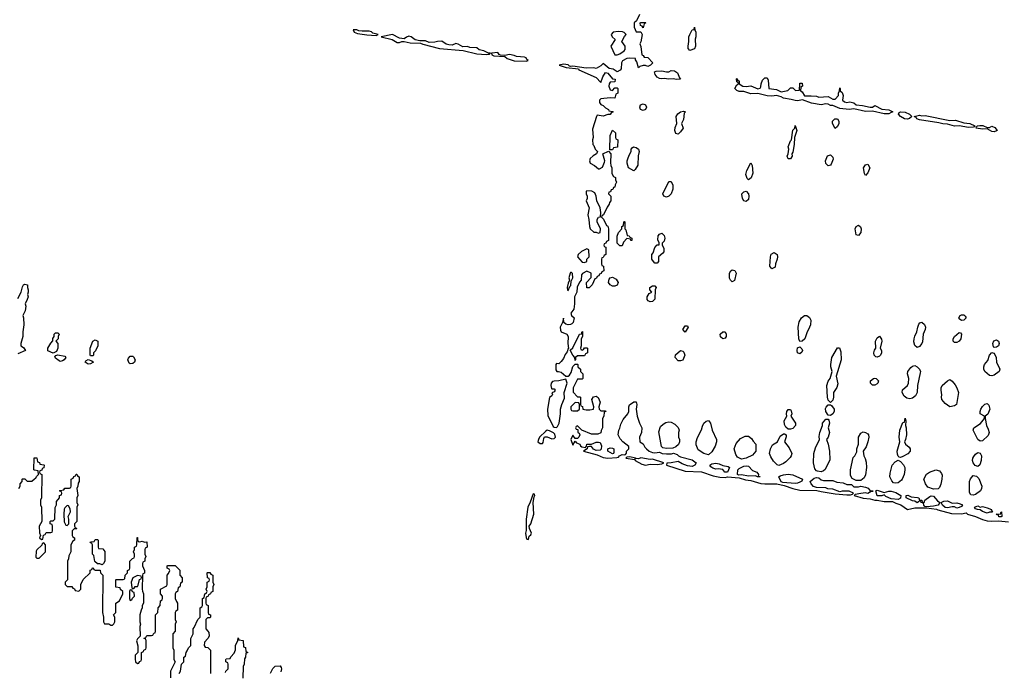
# Model space of a CAD drawing. Header units: inches. Extents: x 2701323 to 2964515, y 494916 to 722124.
# Tile 139 of 256: x 2737465 to 2745876, y 691328 to 696898. Entities that reach past the tile are written whole.
import ezdxf

# ---------------------------------------------------------------- set-up
doc = ezdxf.new("R2010")
doc.units = ezdxf.units.IN
doc.header["$MEASUREMENT"] = 0
doc.layers.add('C7639', color=7, linetype='Continuous')
doc.layers.add('C7649', color=7, linetype='Continuous')

msp = doc.modelspace()

# ---------------------------------------------------------------- linework, layer by layer
at = {"layer": 'C7639', "color": 2, "elevation": 6}
for points in [[(2737450, 694514), (2737478, 694570), (2737490, 694614), (2737498, 694630), (2737510, 694638), (2737531.3, 694630), (2737531.3, 694610), (2737538, 694590), (2737538, 694570), (2737531.3, 694550), (2737536, 694530), (2737530, 694506), (2737511.3, 694470), (2737516, 694450), (2737511.3, 694410), (2737492, 694370), (2737498, 694350), (2737501, 694290), (2737491.3, 694230), (2737491.3, 694190), (2737474, 694130), (2737474, 694110), (2737496.9, 694096.9), (2737514, 694070), (2737450, 694042.7)], [(2737458, 692890), (2737468, 692910), (2737468, 692930), (2737486, 692950), (2737486, 692970), (2737490, 692974), (2737510, 692974), (2737530, 692954), (2737570, 692954), (2737590, 692974), (2737602, 692978), (2737607.3, 692992.7), (2737626, 693010), (2737622, 693042), (2737590, 693046), (2737586, 693050), (2737587.3, 693152.7), (2737612.7, 693152.7), (2737618, 693118), (2737632.7, 693112.7), (2737638, 693098), (2737670, 693094), (2737674, 693090), (2737670, 693066), (2737658, 693062), (2737652.7, 693047.3), (2737638, 693042), (2737634, 693030), (2737638, 693018), (2737654, 693010), (2737652, 692810), (2737642, 692790), (2737642, 692750), (2737652, 692730), (2737654, 692610), (2737632, 692570), (2737632.7, 692512.7), (2737642, 692490), (2737634, 692470), (2737650, 692454), (2737662, 692458), (2737667.3, 692492.7), (2737682, 692498), (2737690, 692514), (2737730, 692514), (2737742, 692518), (2737746, 692530), (2737746, 692570), (2737742, 692582), (2737726, 692590), (2737726, 692610), (2737730, 692614), (2737750, 692614), (2737766, 692630), (2737767.3, 692727.3), (2737778, 692750), (2737780.4, 692779.6), (2737806, 692810), (2737806, 692830), (2737822, 692838), (2737826, 692850), (2737822, 692862), (2737806, 692870), (2737810, 692874), (2737842, 692878), (2737850, 692894), (2737890, 692894), (2737902, 692898), (2737906, 692910), (2737906, 692970), (2737922, 692978), (2737927.3, 692992.7), (2737942, 692998), (2737947.3, 693012.7), (2737952.7, 693012.7), (2737958, 692998), (2737971.6, 692991.6), (2737972, 692950), (2737963.6, 692936.4), (2737962, 692910), (2737954, 692890), (2737962, 692830), (2737952, 692810), (2737952, 692770), (2737962, 692750), (2737954, 692730), (2737954, 692610), (2737934, 692590), (2737934, 692570), (2737938, 692558), (2737954, 692550), (2737950, 692546), (2737930, 692546), (2737914, 692530), (2737914, 692490), (2737918, 692478), (2737934, 692470), (2737934, 692450), (2737918, 692442), (2737902, 692410), (2737902, 692350), (2737883.6, 692316.4), (2737882, 692290), (2737874, 692270), (2737874, 692110), (2737854, 692090), (2737854, 692070), (2737870, 692054), (2737910, 692054), (2737918, 692038), (2737932.7, 692032.7), (2737938, 692018), (2737970, 692014), (2737986, 692030), (2737988.4, 692071.6), (2738008.4, 692111.6), (2738066, 692170), (2738067.3, 692192.7), (2738082, 692198), (2738087.3, 692212.7), (2738092.7, 692212.7), (2738098, 692198), (2738110, 692194), (2738152.7, 692192.7), (2738154, 692170), (2738174, 692150), (2738172, 691830), (2738182, 691790), (2738182, 691750), (2738190, 691734), (2738227.3, 691732.7), (2738243.6, 691723.6), (2738256.4, 691723.6), (2738270, 691734), (2738278, 691750), (2738278, 691790), (2738266, 691810), (2738286, 691830), (2738286, 691910), (2738318, 691930), (2738346, 691990), (2738346, 692010), (2738327.3, 692027.3), (2738322, 692042), (2738287.3, 692047.3), (2738286, 692110), (2738290, 692114), (2738350, 692114), (2738362, 692118), (2738366, 692150), (2738386, 692170), (2738386, 692190), (2738402, 692198), (2738406, 692210), (2738406, 692270), (2738427.3, 692292.7), (2738442, 692298), (2738446, 692310), (2738446, 692330), (2738438, 692350), (2738446, 692370), (2738446, 692390), (2738462, 692398), (2738466, 692410), (2738467.3, 692472.7), (2738471, 692471), (2738472, 692468), (2738472, 692452), (2738478, 692438), (2738490, 692434), (2738510, 692442), (2738530, 692432), (2738550, 692434), (2738554, 692390), (2738538, 692382), (2738534, 692370), (2738534, 692330), (2738542, 692310), (2738534, 692290), (2738534, 692270), (2738518, 692262), (2738514, 692250), (2738514, 692230), (2738532, 692190), (2738532, 692168), (2738518, 692162), (2738514, 692150), (2738512, 692030), (2738512.7, 692012.7), (2738522, 691990), (2738522, 691910), (2738512, 691890), (2738512, 691870), (2738502, 691850), (2738492, 691810), (2738492, 691750), (2738498, 691730), (2738492, 691710), (2738494, 691630), (2738470, 691606), (2738462, 691590), (2738472.7, 691547.3), (2738474, 691490), (2738452.7, 691467.3), (2738452.7, 691432.7), (2738454, 691410), (2738470, 691394), (2738482, 691398), (2738487.3, 691412.7), (2738502, 691418), (2738506, 691430), (2738506, 691490), (2738522, 691498), (2738526, 691510), (2738542, 691518), (2738546, 691530), (2738546, 691590), (2738542, 691602), (2738527.3, 691607.3), (2738527.3, 691612.7), (2738542, 691618), (2738550, 691634), (2738590, 691634), (2738602, 691638), (2738610, 691654), (2738622, 691658), (2738626, 691670), (2738626, 691810), (2738646, 691830), (2738648.4, 691871.6), (2738666, 691890), (2738668.4, 691931.6), (2738682, 691938), (2738686, 691950), (2738686, 691970), (2738668, 691990), (2738668, 692030), (2738722, 692058), (2738726, 692070), (2738726, 692150), (2738736.4, 692163.6), (2738746, 692190), (2738742, 692202), (2738726, 692210), (2738726, 692230), (2738730, 692234), (2738792.7, 692232.7), (2738831.6, 692191.6), (2738834, 692150), (2738852.7, 692127.3), (2738854, 692090), (2738838, 692082), (2738834, 692050), (2738818, 692042), (2738814, 692010), (2738798, 692002), (2738794, 691990), (2738794, 691950), (2738803.6, 691923.6), (2738814, 691910), (2738814, 691850), (2738798, 691842), (2738794, 691830), (2738794, 691770), (2738802, 691750), (2738794, 691730), (2738792, 691670), (2738774, 691650), (2738772, 691530), (2738782, 691510), (2738782, 691430), (2738794, 691410), (2738752, 691330), (2738752.7, 691272.7)], [(2738826, 691310), (2738838, 691330), (2738846, 691390), (2738866, 691410), (2738866, 691450), (2738882, 691458), (2738886, 691490), (2738896.4, 691503.6), (2738906, 691530), (2738926, 691550), (2738928, 691610), (2738946, 691650), (2738946, 691690), (2738956.4, 691703.6), (2738986, 691770), (2739006, 691790), (2739006, 691870), (2739022, 691878), (2739026, 691890), (2739026, 691950), (2739042, 691958), (2739046, 691990), (2739062, 691998), (2739066, 692010), (2739058, 692030), (2739066, 692050), (2739066, 692090), (2739082, 692098), (2739086, 692110), (2739082, 692122), (2739068.4, 692128.4), (2739066, 692170), (2739070, 692174), (2739090, 692174), (2739098, 692158), (2739114, 692150), (2739114, 692090), (2739122, 692070), (2739114, 692050), (2739114, 692010), (2739098, 692002), (2739094, 691990), (2739078, 691982), (2739074, 691970), (2739058, 691962), (2739054, 691950), (2739054, 691910), (2739058, 691898), (2739074, 691890), (2739074, 691830), (2739078, 691818), (2739094, 691810), (2739094, 691790), (2739090, 691786), (2739070, 691786), (2739054, 691770), (2739054, 691690), (2739072.7, 691672.7), (2739079.6, 691659.6), (2739082, 691630), (2739072.7, 691607.3), (2739043.6, 691576.4), (2739042, 691550), (2739050, 691534), (2739072.7, 691532.7), (2739094, 691510), (2739094, 691310)], [(2739222, 691318), (2739226, 691330), (2739246, 691350), (2739246, 691390), (2739242, 691402), (2739226, 691410), (2739226, 691430), (2739230, 691434), (2739262, 691438), (2739267.3, 691452.7), (2739296.4, 691483.6), (2739307.3, 691512.7), (2739308, 691550), (2739327.3, 691592.7), (2739330, 691614), (2739338, 691598), (2739372.7, 691592.7), (2739378, 691538), (2739392.7, 691532.7), (2739398, 691498), (2739412, 691492), (2739410, 691486), (2739398, 691482), (2739394, 691450), (2739384.7, 691435.3), (2739382, 691390), (2739374, 691370), (2739372, 691270)], [(2739608.4, 691311.6), (2739627.3, 691352.7), (2739647.3, 691372.7), (2739690, 691374), (2739699.6, 691359.6), (2739702, 691350), (2739696.9, 691323.1)]]:
    msp.add_lwpolyline(points, dxfattribs=at)
for points in [[(2737750, 694048), (2737706, 694066), (2737706, 694090), (2737730, 694134), (2737747.3, 694152.7), (2737748.4, 694171.6), (2737758, 694190), (2737758, 694210), (2737770, 694222), (2737790, 694222), (2737802, 694210), (2737794, 694190), (2737794, 694170), (2737774, 694150), (2737791.3, 694131.3), (2737791.3, 694088.7), (2737778, 694062)], [(2738070, 694026), (2738066, 694030), (2738068, 694090), (2738089.1, 694150.9), (2738110, 694162), (2738131, 694151), (2738131, 694109), (2738111.6, 694068.4), (2738094, 694050), (2738094, 694030), (2738090, 694026)], [(2737810, 693977.2), (2737801.5, 693981.5), (2737770, 694004), (2737765.2, 694014.8), (2737773.6, 694026.4), (2737790, 694034), (2737850, 694022), (2737858, 694010), (2737844.7, 693990), (2737830, 693981.2)], [(2738050, 693954), (2738025.2, 693970), (2738030, 693982), (2738050, 693994), (2738082, 693982), (2738094, 693970), (2738090, 693968.7), (2738070, 693955.3)], [(2738410, 693955.3), (2738401.2, 693961.2), (2738388, 693990), (2738394.6, 694005.4), (2738410, 694022), (2738430, 694022), (2738436.9, 694016.9), (2738451, 693991), (2738444.7, 693970), (2738430, 693959)], [(2737870, 692746), (2737850, 692726), (2737845.4, 692714.6), (2737842, 692670), (2737845.4, 692605.4), (2737858, 692578), (2737870, 692574), (2737886, 692590), (2737886, 692630), (2737878, 692650), (2737898, 692690), (2737896.4, 692716.4), (2737882, 692742)], [(2738170, 692238), (2738150, 692246), (2738130, 692246), (2738107.3, 692267.3), (2738098, 692318), (2738086, 692330), (2738086, 692410), (2738082, 692422), (2738066, 692430), (2738070, 692434), (2738102, 692438), (2738110, 692454), (2738130, 692454), (2738134, 692450), (2738134, 692390), (2738138, 692378), (2738174, 692374), (2738192, 692352), (2738191.1, 692268.9), (2738182, 692250)], [(2737670, 692426), (2737658, 692422), (2737652.7, 692407.3), (2737610, 692366), (2737605.4, 692354.6), (2737603.6, 692303.6), (2737610, 692294), (2737630, 692294), (2737686, 692350), (2737686, 692410)], [(2738470, 692148), (2738430, 692126), (2738418, 692090), (2738422, 692042), (2738430, 692034), (2738442, 692038), (2738450, 692054), (2738470, 692054), (2738476.4, 692063.6), (2738488.4, 692111.6), (2738502, 692118), (2738506, 692130), (2738502, 692142)], [(2738410, 692026), (2738402, 692010), (2738402, 691950), (2738410, 691934), (2738422, 691938), (2738427.3, 691952.7), (2738446, 691970), (2738442, 692002), (2738427.3, 692007.3), (2738422, 692022)]]:
    msp.add_lwpolyline(points, close=True, dxfattribs=at)
at = {"layer": 'C7649', "color": 2, "elevation": 10}
msp.add_lwpolyline([(2742758, 696942), (2742732.7, 696887.3), (2742714, 696870), (2742712.7, 696832.7), (2742730, 696794), (2742770, 696794), (2742782, 696770), (2742770.9, 696709.1), (2742762, 696690), (2742771.3, 696668.7), (2742778, 696598), (2742792, 696592), (2742798, 696578), (2742830, 696574), (2742874, 696530), (2742854, 696510), (2742830, 696498), (2742810, 696506), (2742790, 696506), (2742763.6, 696496.4), (2742750, 696486), (2742736.4, 696536.4), (2742726, 696554), (2742726, 696566), (2742670, 696569), (2742650, 696565.2), (2742615.5, 696544.5), (2742606.8, 696530), (2742602.5, 696477.5), (2742594.4, 696465.6), (2742570, 696452), (2742535.6, 696475.6), (2742501, 696481), (2742450, 696522.7), (2742430, 696503.7), (2742390, 696481.2), (2742370, 696485.2), (2742304.1, 696484.1), (2742190, 696501.2), (2742170, 696497.2), (2742160.2, 696500.2), (2742150, 696512.7), (2742110, 696516), (2742074, 696510), (2742134, 696490), (2742236.9, 696476.9), (2742242, 696470), (2742390, 696404.7), (2742430, 696362), (2742446, 696410), (2742470, 696447.3), (2742490, 696439.1), (2742530, 696390.7), (2742551.3, 696390), (2742550, 696366), (2742510, 696364), (2742500.7, 696350), (2742498, 696330), (2742510, 696298.8), (2742530, 696292), (2742550, 696314), (2742570, 696314), (2742574, 696310), (2742574, 696270), (2742558, 696262), (2742550, 696226), (2742508.4, 696228.4), (2742430, 696222), (2742418, 696210), (2742418, 696190), (2742430, 696172), (2742450, 696164.7), (2742470, 696144.7), (2742494, 696130), (2742498, 696118), (2742530, 696114), (2742534, 696110), (2742518, 696102), (2742510, 696086), (2742490, 696088), (2742450, 696073.2), (2742398, 696082), (2742391.1, 696068.9), (2742358.8, 695961.2), (2742362.8, 695890), (2742357.3, 695870), (2742362, 695830), (2742370, 695822), (2742381, 695790), (2742401, 695770), (2742391.3, 695750), (2742364.9, 695735.1), (2742338, 695710), (2742331.3, 695690), (2742338, 695670), (2742374.8, 695650), (2742410, 695622), (2742416.4, 695623.6), (2742442, 695638), (2742460.4, 695679.6), (2742462, 695690), (2742446, 695750), (2742494, 695774), (2742514, 695750), (2742512.7, 695672.7), (2742514, 695650), (2742522, 695630), (2742523.6, 695583.6), (2742538, 695558), (2742554, 695550), (2742554, 695530), (2742562, 695510), (2742552.7, 695487.3), (2742550, 695466), (2742538, 695462), (2742532.7, 695447.3), (2742518, 695442), (2742512.7, 695427.3), (2742498, 695422), (2742494, 695410), (2742514, 695390), (2742514, 695350), (2742503.6, 695336.4), (2742499.6, 695320.4), (2742483.6, 695296.4), (2742451.6, 695228.4), (2742438, 695222), (2742434, 695210), (2742451.6, 695191.6), (2742478, 695138), (2742490, 695134), (2742494, 695110), (2742494, 695010), (2742478, 695002), (2742472.7, 694987.3), (2742458, 694982), (2742454, 694970), (2742458, 694958), (2742472, 694952), (2742472, 694890), (2742458, 694882), (2742450, 694866), (2742438, 694862), (2742434, 694850), (2742434, 694810), (2742438, 694798), (2742452, 694790), (2742454, 694750), (2742438, 694742), (2742432.7, 694727.3), (2742418, 694722), (2742412.7, 694707.3), (2742398, 694702), (2742392.7, 694687.3), (2742378, 694682), (2742354, 694630), (2742330, 694606), (2742310, 694606), (2742308, 694650), (2742347.3, 694692.7), (2742346, 694730), (2742310, 694748), (2742271.6, 694728.4), (2742263.6, 694716.4), (2742262, 694670), (2742246.4, 694653.6), (2742227.3, 694612.7), (2742222.8, 694570), (2742202.8, 694530), (2742204.4, 694470), (2742197.6, 694422.4), (2742172, 694390), (2742178, 694370), (2742202, 694350), (2742192, 694310), (2742182, 694298), (2742170, 694293.2), (2742150, 694288.7), (2742130, 694294), (2742114, 694310), (2742110, 694346), (2742102, 694310), (2742082.8, 694270), (2742084, 694244), (2742090.9, 694230.9), (2742138, 694210), (2742150.8, 694190), (2742147.7, 694130), (2742154, 694086), (2742150, 694086), (2742141.4, 694058.6), (2742123.4, 694036.6), (2742110, 694002), (2742090, 693975.3), (2742070, 693955.3), (2742050, 693958), (2742044.7, 693950), (2742044.7, 693904.7), (2742052, 693892), (2742068, 693892), (2742090, 693884), (2742130, 693851), (2742148.9, 693851.1), (2742160.2, 693859.8), (2742176.5, 693883.5), (2742190, 693932), (2742210, 693954), (2742230, 693954), (2742234, 693950), (2742234, 693930), (2742254, 693910), (2742254, 693890), (2742274, 693870), (2742274, 693830), (2742270, 693826), (2742230, 693826), (2742192, 693750), (2742192.7, 693712.7), (2742230, 693674), (2742250, 693674), (2742254, 693670), (2742254, 693610), (2742258, 693598), (2742271.6, 693591.6), (2742274, 693570), (2742302.8, 693562.8), (2742336.5, 693563.5), (2742366, 693570), (2742368, 693590), (2742353.2, 693650), (2742366.3, 693673.7), (2742390, 693678.8), (2742407.1, 693667.1), (2742422.8, 693630), (2742412, 693590), (2742414, 693570), (2742430, 693554), (2742470, 693554), (2742472, 693550), (2742458, 693542), (2742454, 693510), (2742442, 693490), (2742442, 693410), (2742432.7, 693387.3), (2742430, 693366), (2742404.7, 693355.3), (2742350, 693355.1), (2742268, 693388), (2742230, 693426), (2742218, 693422), (2742214, 693410), (2742218, 693398), (2742234, 693394), (2742234, 693370), (2742243.6, 693363.6), (2742251, 693350), (2742242, 693330), (2742230, 693318), (2742210, 693318), (2742190, 693346), (2742172, 693310), (2742190, 693262), (2742210, 693294), (2742222, 693282), (2742251, 693270), (2742256, 693256), (2742266.8, 693246.8), (2742298, 693242), (2742308, 693252), (2742308.7, 693270), (2742350, 693270.6), (2742390, 693285.5), (2742410, 693287.7), (2742423.5, 693283.5), (2742434.4, 693254.4), (2742432.7, 693227.3), (2742422, 693218), (2742390, 693214.5), (2742367.2, 693227.2), (2742350, 693248.7), (2742331.6, 693248.4), (2742314, 693246), (2742312, 693230), (2742282, 693210), (2742397.1, 693177.1), (2742450, 693154.8), (2742490, 693150.8), (2742565.2, 693154.8), (2742580.4, 693159.6), (2742589.1, 693170.9), (2742610, 693181), (2742630, 693178), (2742639, 693181), (2742648.7, 693191.3), (2742649, 693210), (2742669.3, 693230), (2742669.2, 693250), (2742617.2, 693290), (2742595.5, 693315.5), (2742578, 693350), (2742582, 693390), (2742592.5, 693407.5), (2742600.2, 693439.8), (2742618.6, 693481.4), (2742659, 693530), (2742668.7, 693550), (2742668, 693590), (2742674.6, 693605.4), (2742710, 693631.3), (2742730, 693631.3), (2742738, 693610), (2742730.8, 693570), (2742740.7, 693510), (2742758, 693450), (2742778, 693410), (2742776, 693370), (2742758, 693330), (2742762, 693290), (2742791.1, 693271.1), (2742804.7, 693244.7), (2742818, 693230), (2742842.8, 693210), (2742870, 693197.3), (2742890, 693194.8), (2742930, 693202), (2742954, 693190), (2742990, 693186), (2743032.9, 693187.1), (2743050, 693192), (2743082, 693182), (2743092, 693170), (2743110, 693161), (2743210, 693136), (2743244.7, 693110), (2743232, 693090), (2743210, 693079), (2743170, 693083.7), (2743122.5, 693102.5), (2743090, 693121.2), (2743029.1, 693109.1), (2742992.7, 693107.3), (2742991.3, 693090), (2743150, 693038.8), (2743290, 693033.4), (2743390, 692998.8), (2743446.4, 692986.4), (2743490, 692986), (2743510, 692990.6), (2743610, 692980.5), (2743665.5, 692965.5), (2743710, 692959.1), (2743794.8, 692934.8), (2743830.7, 692930.7), (2743931.1, 692931.1), (2743996.3, 692916.3), (2744070, 692890.7), (2744130, 692876), (2744274.8, 692874.8), (2744310, 692864.9), (2744430, 692846), (2744530, 692836), (2744562, 692838), (2744578, 692842), (2744586, 692850), (2744550, 692868.7), (2744491.6, 692868.4), (2744470, 692862), (2744410, 692886), (2744369, 692889), (2744350, 692895.3), (2744270, 692899.5), (2744247, 692907), (2744225.2, 692930), (2744218, 692950), (2744250, 692979.1), (2744270, 692984), (2744290, 692982.8), (2744310, 692964), (2744330, 692958.8), (2744410, 692958), (2744445.8, 692945.8), (2744498.5, 692938.5), (2744530, 692926), (2744570, 692926), (2744590, 692904.7), (2744630, 692904), (2744650, 692912), (2744690, 692902.8), (2744713, 692893), (2744730, 692871.3), (2744754, 692870), (2744750, 692866), (2744730, 692866), (2744724.7, 692855.3), (2744711.1, 692848.9), (2744690, 692854), (2744650, 692849.2), (2744601, 692839), (2744592, 692830), (2744670, 692806.8), (2744730, 692801), (2744770, 692791.3), (2744790, 692792), (2744850, 692781), (2744921, 692781), (2744950, 692764), (2744992, 692750), (2745050, 692712), (2745110, 692726), (2745210, 692726.8), (2745295.3, 692715.3), (2745307.9, 692707.9), (2745423.1, 692676.9), (2745510, 692674), (2745550, 692682), (2745562, 692670), (2745630.6, 692650.6), (2745690, 692626), (2745730, 692614.8), (2745770, 692611), (2745825.6, 692614.4), (2745910, 692606.8)], dxfattribs=at)
for points in [[(2742790, 696828), (2742782, 696842), (2742768.4, 696848.4), (2742766, 696870), (2742770, 696874), (2742810, 696874), (2742814, 696870), (2742798, 696862)], [(2743190, 696635.3), (2743175.3, 696650), (2743174, 696670), (2743181.2, 696710), (2743182, 696750), (2743188.7, 696770), (2743210, 696812), (2743226, 696814), (2743230, 696834), (2743232, 696810), (2743241, 696790), (2743241, 696750), (2743236, 696730), (2743238.8, 696670), (2743230, 696648.7)], [(2740346, 696810), (2740314, 696810), (2740322, 696790), (2740350, 696778.8), (2740430, 696766.8), (2740510, 696761), (2740528, 696770), (2740482.7, 696782.7), (2740470, 696793.2), (2740450, 696799), (2740390, 696798.4), (2740362, 696802)], [(2740650, 696772), (2740554, 696750), (2740647.3, 696727.3), (2740690, 696702), (2740710, 696702), (2740730, 696711.3), (2740750, 696712), (2740799.8, 696699.8), (2740890, 696698), (2740910, 696687.3), (2741050, 696650.8), (2741253.7, 696633.7), (2741370, 696606.8), (2741450, 696598.8), (2741470, 696602), (2741478, 696602), (2741486, 696610), (2741470, 696612.7), (2741430, 696632.7), (2741390, 696641.2), (2741370, 696656), (2741310, 696659.3), (2741290, 696669.2), (2741250, 696666), (2741210, 696689.2), (2741190, 696692.7), (2741159.1, 696680.9), (2741130, 696682), (2741107.6, 696687.6), (2741070, 696714.5), (2741032.5, 696712.5), (2741010, 696705.1), (2740963.7, 696703.7), (2740930, 696716), (2740883.5, 696716.5), (2740844.1, 696724.1), (2740810, 696752.3), (2740790, 696756), (2740770, 696749), (2740750, 696735.1), (2740710, 696739.5)], [(2742576.5, 696796.5), (2742534, 696790), (2742518, 696770), (2742524.7, 696750), (2742550.9, 696729.1), (2742514.8, 696670), (2742550, 696598), (2742570, 696596), (2742590, 696604.7), (2742628, 696630), (2742636.4, 696643.6), (2742638, 696670), (2742608, 696710), (2742630, 696754), (2742646, 696770), (2742628.4, 696788.4), (2742614.6, 696794.6)], [(2741550, 696616), (2741494, 696610), (2741498, 696598), (2741514, 696590), (2741610, 696582), (2741630, 696566), (2741690, 696544.7), (2741790, 696542.8), (2741808, 696550), (2741796.5, 696556.5), (2741790, 696572.7), (2741776.2, 696576.2), (2741710, 696582.7), (2741690, 696592.3), (2741650, 696600.9), (2741610, 696592), (2741572.9, 696592.9), (2741560.2, 696600.2)], [(2743073.2, 696386.8), (2743050, 696392.7), (2743010, 696389.6), (2742970, 696396.2), (2742950, 696391.8), (2742930, 696394), (2742910, 696407), (2742892.7, 696430), (2742888.4, 696451.6), (2742902, 696458), (2742950, 696461), (2742990, 696452), (2743010, 696452), (2743030, 696462), (2743059.6, 696459.6), (2743083.6, 696443.6), (2743100.7, 696400.7), (2743110, 696389.3)], [(2743970, 696281), (2744027.3, 696292.7), (2744050, 696314), (2744070, 696314), (2744092.7, 696292.7), (2744126, 696294), (2744128, 696350), (2744130, 696354), (2744150, 696354), (2744152, 696330), (2744138, 696322), (2744134, 696290), (2744150, 696282), (2744170, 696246), (2744227.1, 696247.1), (2744270, 696242.8), (2744290, 696234.8), (2744370, 696242), (2744410, 696218), (2744430, 696218), (2744458, 696250), (2744458, 696270), (2744468, 696290), (2744470, 696314), (2744474, 696310), (2744474, 696290), (2744490, 696274), (2744498, 696250), (2744494.8, 696210), (2744510, 696194.8), (2744530, 696191), (2744556, 696196), (2744590, 696186), (2744610, 696171), (2744665.2, 696165.2), (2744730, 696151), (2744750, 696151.3), (2744770, 696164.7), (2744830, 696133.4), (2744890, 696127.7), (2744924.7, 696110), (2744910, 696103.7), (2744890, 696092.3), (2744850, 696091.8), (2744750, 696117), (2744690, 696114), (2744590, 696134.5), (2744550, 696129.7), (2744470, 696139.7), (2744410, 696162.9), (2744390, 696163.6), (2744370, 696175.1), (2744350, 696178.4), (2744310, 696169.7), (2744230, 696183), (2744152.7, 696212.7), (2744110, 696204.2), (2744090, 696206), (2744055.8, 696215.8), (2743990, 696225.6), (2743970, 696238.4), (2743930, 696249.6), (2743890, 696244.2), (2743850, 696246), (2743770, 696265.6), (2743710, 696264.7), (2743650, 696285.1), (2743610, 696283.6), (2743590, 696292.3), (2743574.5, 696310), (2743590, 696342), (2743606, 696350), (2743602, 696362), (2743590, 696366), (2743588.9, 696391.1), (2743590, 696394), (2743592.7, 696392.7), (2743598, 696378), (2743610, 696374), (2743611.3, 696350), (2743642, 696330), (2743670, 696325.5), (2743711.1, 696331.1), (2743770, 696307.7), (2743788.9, 696311.1), (2743796.5, 696323.5), (2743799, 696350), (2743810, 696382), (2743830, 696402), (2743850, 696402), (2743859.8, 696379.8), (2743864.7, 696310), (2743930, 696301)], [(2742790, 696122), (2742769.3, 696129.3), (2742762, 696150), (2742768.7, 696170), (2742790, 696178), (2742811, 696171), (2742818, 696150), (2742810, 696128.7)], [(2743090, 695918), (2743070, 695926), (2743062, 695950), (2743063.1, 695976.9), (2743078, 696010), (2743073.2, 696070), (2743086.6, 696093.4), (2743108.7, 696110), (2743136, 696116), (2743152, 696110), (2743142, 696098), (2743136.3, 696043.7), (2743118, 696010), (2743131.3, 695970), (2743110, 695938)], [(2745050, 696047.8), (2745024, 696050), (2744989.8, 696069.8), (2744972.3, 696090), (2744976.5, 696103.5), (2744990, 696110.7), (2745030, 696106.4), (2745066.8, 696090), (2745086, 696070), (2745066, 696054)], [(2745170, 696074.8), (2745199.8, 696079.8), (2745410, 696036.3), (2745458, 696038), (2745530, 696014.8), (2745582, 696010), (2745624.7, 695990), (2745618.8, 695981.2), (2745610, 695979), (2745570, 695977), (2745490, 695989.6), (2745450, 695986.6), (2745390, 696005.1), (2745350, 696007.8), (2745316.9, 696016.9), (2745150, 696040.7), (2745128.7, 696050), (2745122, 696062), (2745106, 696070), (2745150, 696081)], [(2744050, 695708.7), (2744030, 695709), (2744021.2, 695730), (2744029, 695750), (2744035.3, 695790), (2744029.3, 695810), (2744050, 695862), (2744058, 695870), (2744070, 695954), (2744086, 695970), (2744090, 695994), (2744102, 695950), (2744082, 695890), (2744081, 695830), (2744070, 695766), (2744062, 695750), (2744064.7, 695730)], [(2744430, 695968), (2744408.9, 696008.9), (2744408, 696030), (2744429.1, 696050.9), (2744450, 696051.3), (2744462, 696030), (2744462, 696010), (2744450, 695986)], [(2745730, 695974.8), (2745750, 695977.3), (2745770, 695986.8), (2745794.9, 695974.9), (2745814.8, 695950), (2745810, 695947), (2745790, 695938.7), (2745770, 695941.3), (2745730, 695966), (2745690, 695961.6), (2745635.3, 695970), (2745638, 695982), (2745646, 695990), (2745666.8, 695993.2), (2745693, 695993)], [(2742506, 695786), (2742508.4, 695908.4), (2742530, 695954), (2742554, 695930), (2742554, 695890), (2742558, 695878), (2742574, 695870), (2742572.7, 695807.3), (2742538, 695802), (2742530, 695786)], [(2742710, 695606), (2742666, 695630), (2742655.3, 695670), (2742655.3, 695690), (2742663.1, 695716.9), (2742673.6, 695746.4), (2742688, 695770), (2742688.4, 695791.6), (2742696.4, 695803.6), (2742709, 695811), (2742730, 695804.7), (2742750, 695792), (2742756, 695770), (2742746.8, 695733.2), (2742746, 695654), (2742723.6, 695616.4)], [(2744370, 695648.7), (2744350, 695668), (2744349.3, 695690.7), (2744366, 695734), (2744390, 695742), (2744410, 695722), (2744414.4, 695705.6), (2744396.8, 695663.2), (2744390, 695655.3)], [(2743690, 695528), (2743679, 695539), (2743666.3, 695573.7), (2743677.2, 695610), (2743710, 695674), (2743722, 695650), (2743726.4, 695586.4), (2743713.2, 695546.8)], [(2744690, 695566), (2744682.7, 695582.7), (2744674, 695630), (2744690, 695658), (2744710, 695662), (2744726, 695630), (2744710, 695588)], [(2742990, 695382), (2742968.4, 695388.4), (2742958, 695410), (2743010, 695514), (2743030, 695514), (2743043.6, 695483.6), (2743044.7, 695450), (2743030.9, 695409.1), (2743010, 695388)], [(2742310, 695434), (2742304.7, 695430), (2742304.7, 695410), (2742311.3, 695390), (2742311.3, 695370), (2742304.7, 695350), (2742330.5, 695290), (2742318.8, 695230), (2742327.3, 695190), (2742331, 695130), (2742338, 695110), (2742370, 695082), (2742390, 695082), (2742410, 695074), (2742422, 695078), (2742426, 695110), (2742398, 695170), (2742398, 695190), (2742408.9, 695211.1), (2742426, 695214), (2742428.7, 695250), (2742424, 695290), (2742395.3, 695350), (2742389, 695390), (2742378.6, 695418.6), (2742352.9, 695432.9)], [(2743670, 695344), (2743649.6, 695349.6), (2743639.5, 695370), (2743633.2, 695406.8), (2743633.2, 695410), (2743650, 695426.8), (2743670, 695431.3), (2743690.5, 695410.5), (2743693.4, 695390), (2743690, 695362)], [(2742686, 695010), (2742682, 695022), (2742650, 695026), (2742623.6, 694996.4), (2742610, 694966), (2742590, 694966), (2742568.4, 694988.4), (2742567.3, 695047.3), (2742580.9, 695079.1), (2742608, 695110), (2742608.9, 695131.1), (2742622, 695138), (2742626, 695170), (2742630, 695172), (2742634, 695170), (2742634, 695110), (2742642, 695102), (2742654, 695054), (2742671.6, 695051.6), (2742678, 695038), (2742694, 695030), (2742694, 695010)], [(2742890, 694818), (2742878, 694830), (2742866, 694850), (2742866, 694890), (2742876.4, 694903.6), (2742889.1, 694950.9), (2742910, 694972), (2742926, 694974), (2742928, 694990), (2742916.4, 695016.4), (2742919, 695050), (2742930, 695064.7), (2742950, 695072), (2742970, 695054), (2742976, 695030), (2742970, 695006), (2742952.7, 694987.3), (2742952, 694970), (2742966, 694946), (2742966, 694914), (2742958.8, 694901.2), (2742922, 694870), (2742922, 694830), (2742910, 694818)], [(2744630, 695054), (2744610, 695058), (2744602, 695110), (2744610, 695131), (2744630, 695141), (2744647.1, 695127.1), (2744653, 695110), (2744650, 695078)], [(2742310, 694938), (2742263.4, 694916.6), (2742236, 694890), (2742230.8, 694870), (2742270, 694824.7), (2742290, 694822), (2742308.4, 694831.6), (2742310, 694852), (2742328, 694870), (2742326, 694930)], [(2743890, 694768), (2743874, 694790), (2743879.3, 694870), (2743885.4, 694894.6), (2743910, 694906.8), (2743934, 694890), (2743939.1, 694870), (2743936.3, 694850), (2743921, 694810), (2743917.3, 694782.7)], [(2742178, 694738), (2742170, 694738), (2742166, 694730), (2742156, 694690), (2742162, 694670), (2742150, 694646), (2742141, 694610), (2742145.4, 694585.4), (2742150, 694582), (2742163.1, 694616.9), (2742174, 694626), (2742176.4, 694663.6), (2742188.7, 694690), (2742187.3, 694727.3)], [(2743550, 694658), (2743538, 694670), (2743529.1, 694689.1), (2743529, 694730), (2743539, 694750), (2743550, 694758.8), (2743573.7, 694753.7), (2743586, 694730), (2743570, 694668)], [(2742530, 694619), (2742508, 694630), (2742495.3, 694650), (2742501.2, 694678.8), (2742508.7, 694691.3), (2742530, 694698), (2742559.3, 694679.3), (2742576, 694650), (2742570, 694628.7), (2742550, 694619)], [(2742850, 694485.2), (2742833.6, 694493.6), (2742825.2, 694505.2), (2742824, 694530), (2742843.1, 694556.9), (2742866, 694570), (2742848.4, 694588.4), (2742848, 694610), (2742870, 694622), (2742890, 694622), (2742902, 694610), (2742892.7, 694587.3), (2742891.3, 694510), (2742870, 694489)], [(2744130, 694148), (2744119, 694170), (2744114, 694270), (2744124.4, 694315.6), (2744142, 694350), (2744170, 694370.6), (2744190, 694370.7), (2744212.3, 694352.3), (2744222, 694330), (2744219.1, 694290), (2744204, 694250), (2744190.8, 694230), (2744170.8, 694170), (2744150, 694148.7)], [(2745130, 694097.2), (2745112.3, 694112.3), (2745103.6, 694143.6), (2745104.5, 694170), (2745110, 694191.3), (2745129.3, 694230), (2745136, 694270), (2745146, 694294), (2745154.6, 694305.4), (2745170, 694312), (2745192.8, 694292.8), (2745202, 694270), (2745200.7, 694250), (2745182.8, 694210), (2745176.1, 694143.9), (2745170, 694129), (2745150, 694105.2)], [(2745510, 694326), (2745490, 694342), (2745486.6, 694350), (2745499, 694370), (2745510, 694376.3), (2745530, 694374), (2745542.5, 694362.5), (2745550.5, 694349.5), (2745530, 694329.4)], [(2742270, 694074), (2742282, 694078), (2742290, 694094), (2742310, 694094), (2742314, 694090), (2742314, 694050), (2742298, 694042), (2742290, 694026), (2742230, 694026), (2742214, 694010), (2742214, 693990), (2742210, 693986), (2742208, 694010), (2742188.7, 694030), (2742166, 694074), (2742190, 694094), (2742248, 694210), (2742266, 694214), (2742266, 694226), (2742272, 694232), (2742272, 694190), (2742262, 694170), (2742262, 694110), (2742254, 694090), (2742258, 694078)], [(2743150, 694228), (2743129.4, 694250.6), (2743150, 694282), (2743170, 694282), (2743174.8, 694270)], [(2743470, 694168.7), (2743450, 694188), (2743449.2, 694210), (2743470, 694231), (2743490, 694231), (2743501, 694210), (2743501, 694190), (2743490, 694175.3)], [(2745450, 694139.3), (2745439.3, 694150), (2745438, 694170), (2745449.6, 694190.4), (2745490, 694224.7), (2745502, 694222), (2745510.8, 694210), (2745503, 694170), (2745490, 694149.5), (2745470, 694139.5)], [(2744790, 694013.2), (2744777.2, 694017.2), (2744764, 694030), (2744761.2, 694050), (2744766.3, 694073.7), (2744778, 694090), (2744774, 694150), (2744790, 694178), (2744810, 694192), (2744826.4, 694166.4), (2744830.7, 694150), (2744816, 694090), (2744826, 694070), (2744826.8, 694050), (2744818.8, 694030), (2744810, 694021.2)], [(2745790, 694095.3), (2745782, 694102), (2745777.2, 694130), (2745786.8, 694153.2), (2745810, 694161), (2745824.7, 694150), (2745831, 694130), (2745824.7, 694110), (2745810, 694099)], [(2743090, 693982), (2743064, 694010), (2743066.3, 694033.7), (2743110, 694071.3), (2743130, 694064.7), (2743137.3, 694057.3), (2743146, 694030), (2743130, 693988.7), (2743110, 693982)], [(2744130, 694042), (2744109.3, 694049.3), (2744105.2, 694070), (2744110, 694092), (2744130, 694102), (2744145.4, 694085.4), (2744150.8, 694070), (2744145.4, 694054.6)], [(2744390, 693626), (2744370, 693646), (2744364, 693670), (2744359.5, 693770), (2744371.8, 693808.2), (2744388.7, 693830), (2744404, 693890), (2744393.2, 693930), (2744392.7, 693950), (2744403.7, 694010), (2744450, 694094), (2744467.3, 694092.7), (2744478, 694058), (2744482, 693990), (2744438, 693850), (2744453.7, 693786.3), (2744444.7, 693755.3), (2744416, 693710), (2744416, 693670), (2744410, 693646)], [(2745770, 693853.2), (2745750, 693856), (2745709.6, 693889.6), (2745701.2, 693910), (2745699.3, 693930), (2745706, 693950), (2745734.2, 693985.8), (2745749.3, 694030), (2745770, 694052), (2745786.8, 694046.8), (2745795.5, 694035.5), (2745804.9, 694010), (2745807.7, 693970), (2745838.8, 693910), (2745831, 693890), (2745790, 693859.3)], [(2745070, 693658), (2745042.9, 693662.9), (2745020.5, 693680.5), (2745002.7, 693710), (2745007.3, 693732.7), (2745049.3, 693770), (2745058.4, 693790), (2745059.5, 693830), (2745049.3, 693870), (2745052.3, 693890), (2745075.9, 693924.1), (2745090, 693936), (2745110, 693941), (2745130, 693931), (2745150.5, 693910.5), (2745158.8, 693890), (2745158, 693878), (2745134.8, 693770), (2745130.7, 693710), (2745116.1, 693683.9), (2745090, 693662.7)], [(2742130, 693826), (2742070, 693809.5), (2742030.7, 693809.3), (2742016, 693804), (2742006, 693790), (2742002.8, 693770), (2742006.8, 693746.8), (2742010, 693742), (2742030, 693742), (2742038, 693730), (2742030, 693718), (2742011.6, 693708.4), (2742015.3, 693695.3), (2742010, 693682), (2741991.3, 693668.7), (2741974, 693570), (2741976, 693516), (2742022, 693422), (2742030, 693414.8), (2742050, 693411), (2742059.5, 693420.5), (2742072.3, 693447.7), (2742085.2, 693530), (2742084, 693570), (2742095.3, 693610), (2742118, 693662), (2742115.3, 693710), (2742142, 693790)], [(2744770, 693773.2), (2744750, 693774), (2744734, 693790), (2744734, 693810), (2744758, 693830), (2744770, 693834), (2744782, 693830), (2744801, 693810), (2744796, 693790), (2744790, 693784)], [(2745410, 693589.2), (2745370, 693616), (2745342.7, 693650), (2745339.3, 693670), (2745342.7, 693690), (2745336, 693730), (2745336, 693750), (2745345.2, 693770), (2745390, 693810.8), (2745410, 693821), (2745430, 693806.8), (2745455.6, 693775.6), (2745470.6, 693750), (2745484, 693710), (2745466, 693610), (2745450, 693597.2)], [(2742210, 693626), (2742174, 693590), (2742174, 693570), (2742178, 693558), (2742190, 693554), (2742230, 693554), (2742246, 693570), (2742246, 693610), (2742242, 693622)], [(2744050, 693397.2), (2744030, 693399), (2744010, 693414), (2743997.5, 693437.5), (2743995.1, 693470), (2744018, 693510), (2744014, 693530), (2744019, 693550), (2744030, 693564.7), (2744050, 693564.7), (2744055.9, 693555.9), (2744061, 693530), (2744051.3, 693510), (2744091, 693450), (2744090.6, 693429.4), (2744070, 693404)], [(2744390, 693515.3), (2744370, 693518), (2744350, 693548), (2744346.8, 693573.2), (2744352.9, 693587.1), (2744370, 693604.7), (2744390, 693604.7), (2744398.8, 693598.8), (2744421, 693570), (2744421, 693550), (2744410, 693528.7)], [(2745670, 693294), (2745650, 693308.7), (2745609, 693390), (2745614, 693410), (2745672.7, 693447.3), (2745706, 693490), (2745706, 693510), (2745669.3, 693529.3), (2745668.7, 693550), (2745674, 693570), (2745690, 693591), (2745710, 693611), (2745730, 693616), (2745742.8, 693602.8), (2745750.8, 693570), (2745733.7, 693526.3), (2745712, 693510), (2745712, 693490), (2745722.8, 693430), (2745738.8, 693398.8), (2745747.3, 693370), (2745737.5, 693342.5), (2745690, 693299)], [(2743350, 693178), (2743310, 693188.7), (2743261.2, 693221.2), (2743243.1, 693263.1), (2743242, 693290), (2743253.6, 693326.4), (2743288.9, 693391.1), (2743296.5, 693423.5), (2743308.7, 693450), (2743330, 693466.8), (2743350, 693471), (2743366.8, 693450), (2743380.7, 693390), (2743416, 693310), (2743418, 693290), (2743406.8, 693253.2), (2743376, 693204)], [(2744310, 693034), (2744279, 693039), (2744270, 693042), (2744258, 693058), (2744245.2, 693110), (2744249, 693190), (2744262, 693238), (2744298, 693310), (2744295.3, 693335.3), (2744299, 693370), (2744322, 693430), (2744324, 693450), (2744350, 693482), (2744370, 693482), (2744376, 693476), (2744381, 693450), (2744372, 693410), (2744381, 693370), (2744370.8, 693329.2), (2744358, 693310), (2744370.9, 693270.9), (2744382.8, 693210), (2744385.4, 693134.6), (2744346.4, 693053.6), (2744330, 693042)], [(2744990, 693155.3), (2744978, 693158), (2744970, 693166), (2744963.7, 693183.7), (2744960.9, 693210), (2744982, 693290), (2744977.2, 693330), (2744982, 693390), (2745010, 693454), (2745022, 693458), (2745030, 693491.3), (2745034, 693470), (2745031.3, 693430), (2745038, 693410), (2745041, 693350), (2745031.1, 693308.9), (2745022, 693290), (2745032, 693270), (2745063.5, 693243.5), (2745071.3, 693230), (2745071.1, 693211.1), (2745052.8, 693187.2), (2745010, 693164)], [(2741970, 693389), (2741958, 693382), (2741906, 693330), (2741896, 693310), (2741891.3, 693290), (2741910, 693276), (2741930, 693276), (2741936.2, 693283.8), (2741942, 693318), (2741949, 693331), (2741970, 693332.7), (2742010, 693314.9), (2742030, 693317.1), (2742040.5, 693330), (2742036.3, 693356.3), (2742025.8, 693365.8), (2741990, 693382.7)], [(2742990, 693233.2), (2742958, 693238), (2742948.4, 693248.4), (2742924.7, 693375.3), (2742939, 693421), (2742960.2, 693439.8), (2742985.6, 693454.4), (2743010, 693461), (2743030, 693458), (2743059.9, 693439.9), (2743091, 693411), (2743098, 693390), (2743092, 693370), (2743092, 693330), (2743102, 693310), (2743102, 693290), (2743092.7, 693267.3), (2743070, 693248), (2743044.7, 693235.3)], [(2743630, 693142), (2743597.2, 693157.2), (2743582, 693182), (2743568.7, 693230), (2743583.7, 693276.3), (2743622.7, 693317.3), (2743663.1, 693336.9), (2743690, 693338), (2743716.9, 693316.9), (2743730, 693294), (2743754, 693270), (2743754, 693210), (2743723.6, 693176.4), (2743670, 693148.7)], [(2743950, 693088.7), (2743934, 693094), (2743903.1, 693123.1), (2743880.2, 693160.2), (2743868.9, 693191.1), (2743878, 693230), (2743896.4, 693263.6), (2743938, 693290), (2743962, 693338), (2743990, 693358), (2743998, 693358), (2744012, 693350), (2744011.3, 693331.3), (2743998, 693290), (2744039.1, 693239.1), (2744061, 693190), (2744056, 693170), (2744045.2, 693154.8), (2744010, 693119.3), (2743990, 693105.2)], [(2744610, 692958), (2744575.3, 692975.3), (2744563.1, 693003.1), (2744561.2, 693050), (2744585.2, 693154.8), (2744598, 693170), (2744614.6, 693205.4), (2744615.3, 693230), (2744628.7, 693270), (2744629, 693330), (2744650, 693364.7), (2744670, 693374.8), (2744690.7, 693370.7), (2744710, 693358), (2744716, 693350), (2744718.8, 693330), (2744711, 693290), (2744694.4, 693245.6), (2744671.3, 693210), (2744676, 693170), (2744688.1, 693148.1), (2744696.8, 693116.8), (2744698.8, 693070), (2744691.1, 693008.9), (2744678.8, 692981.2), (2744650, 692958)], [(2742530, 693186), (2742490, 693208.7), (2742489.6, 693230.4), (2742510, 693237.1), (2742530, 693236.4), (2742540.7, 693230), (2742541, 693199), (2742538, 693190)], [(2742678, 693162), (2742650, 693158), (2742642, 693150), (2742719.6, 693139.6), (2742722, 693130), (2742779.8, 693099.8), (2742810, 693091), (2742850, 693097.3), (2742910, 693096.3), (2742950, 693102.8), (2742968, 693110), (2742870, 693141.2), (2742850, 693138), (2742770, 693154), (2742750, 693145.2), (2742732, 693148), (2742722, 693142), (2742726, 693150)], [(2744950, 692936), (2744930, 692939), (2744915.1, 692955.1), (2744897.2, 692990), (2744899.3, 693020.7), (2744917.2, 693090), (2744942, 693118), (2744970, 693134), (2744990, 693122), (2745013.7, 693093.7), (2745026, 693070), (2745026.8, 693050), (2745018.8, 693010), (2745004, 692970), (2744998.8, 692961.2), (2744970, 692939.3)], [(2745650, 693079), (2745626.8, 693086.8), (2745609.5, 693109.5), (2745603.7, 693130), (2745606, 693150), (2745614.8, 693165.2), (2745630, 693184.7), (2745650, 693198), (2745670, 693192), (2745681, 693170), (2745678.8, 693130), (2745666.8, 693093.2)], [(2743510, 693029.4), (2743489.6, 693029.6), (2743470, 693054), (2743430, 693059.3), (2743410, 693057.2), (2743385.6, 693065.6), (2743370, 693075.3), (2743361.2, 693090), (2743378, 693102), (2743410, 693106), (2743440.4, 693100.4), (2743470, 693086), (2743517.4, 693077.4), (2743527.3, 693070)], [(2743774, 692994), (2743786, 692994), (2743790, 692989.3), (2743766, 692990), (2743750, 692998), (2743690, 692997), (2743630, 693006.6), (2743603.7, 693003.7), (2743595.3, 693010), (2743598.4, 693050), (2743610, 693060.4), (2743650, 693080.5), (2743670, 693084.9), (2743690, 693082.8), (2743724.7, 693044.7), (2743761, 693030), (2743776, 693010)], [(2745270, 692886), (2745222.7, 692902.7), (2745202, 692930), (2745188, 692970), (2745210, 693012), (2745238, 693030), (2745290, 693051), (2745320.7, 693040.7), (2745338.5, 693018.5), (2745344, 693004), (2745343, 692970), (2745333.2, 692926.8), (2745320.7, 692899.3), (2745310, 692889)], [(2744090, 692934), (2743983.2, 692943.2), (2743968.7, 692948.7), (2743949.5, 692990), (2743960.1, 692999.9), (2743990, 693008), (2744030, 693013.4), (2744070, 693008.5), (2744151, 692970), (2744146, 692954), (2744130, 692944), (2744110, 692935.1)], [(2745610, 692834), (2745590, 692835.3), (2745577.2, 692857.2), (2745577, 692950), (2745585.4, 692974.6), (2745610, 693001), (2745637.3, 692997.3), (2745656.8, 692976.8), (2745684.7, 692910), (2745682, 692890), (2745672, 692870), (2745630, 692839)], [(2744850, 692856), (2744890, 692867.7), (2744910, 692867.3), (2744950, 692856.3), (2744991.3, 692830), (2744990, 692808), (2744970, 692797.2), (2744910, 692802), (2744862.7, 692822.7), (2744850, 692838), (2744830, 692828), (2744790, 692828), (2744778, 692870), (2744790, 692876)], [(2741850, 692846), (2741826.4, 692773.6), (2741804.7, 692730), (2741791, 692630), (2741791.1, 692531.1), (2741786.8, 692510), (2741792, 692472), (2741798, 692458), (2741810, 692454), (2741817, 692483), (2741830, 692496), (2741835.6, 692510), (2741819.3, 692550), (2741816, 692570), (2741831.5, 692590), (2741858, 692670), (2741852, 692770), (2741860.2, 692819.8), (2741866, 692830), (2741862, 692842)], [(2745190, 692772), (2745197.2, 692790), (2745238.8, 692821.2), (2745250, 692828.4), (2745270, 692825.5), (2745304.1, 692784.1), (2745324.7, 692770), (2745310, 692748), (2745270, 692739.3), (2745214, 692734), (2745196.4, 692736.4), (2745188, 692748), (2745186, 692766), (2745166, 692770), (2745162, 692782), (2745150, 692786), (2745143.6, 692776.4), (2745130, 692769.2), (2745110, 692782), (2745090, 692784), (2745038, 692810), (2745038, 692830), (2745052.7, 692832.7), (2745080.7, 692820.7), (2745134.4, 692814.4), (2745144.7, 692810), (2745151.6, 692791.6), (2745172, 692790), (2745174, 692774)], [(2745430, 692764.7), (2745470, 692766.8), (2745499.8, 692759.8), (2745518, 692750), (2745510, 692738), (2745490, 692728.7), (2745470, 692724), (2745450, 692735.3), (2745430, 692735.3), (2745390, 692726), (2745369.2, 692729.2), (2745348.9, 692748.9), (2745335.3, 692770), (2745358.6, 692781.4), (2745390, 692784.9)], [(2745670, 692732), (2745690, 692736), (2745730, 692725.5), (2745766, 692710), (2745764.7, 692704.7), (2745774, 692690), (2745770, 692688.7), (2745750, 692688.7), (2745730, 692681.2), (2745690, 692693.2), (2745670, 692709), (2745646, 692710), (2745630, 692718), (2745622, 692730), (2745650, 692742)], [(2745850, 692649.2), (2745829.3, 692649.3), (2745826, 692666), (2745814, 692666), (2745807.3, 692672.7), (2745846, 692674), (2745846, 692686), (2745851.3, 692690), (2745854, 692650)]]:
    msp.add_lwpolyline(points, close=True, dxfattribs=at)

doc.saveas('drawing.dxf')
